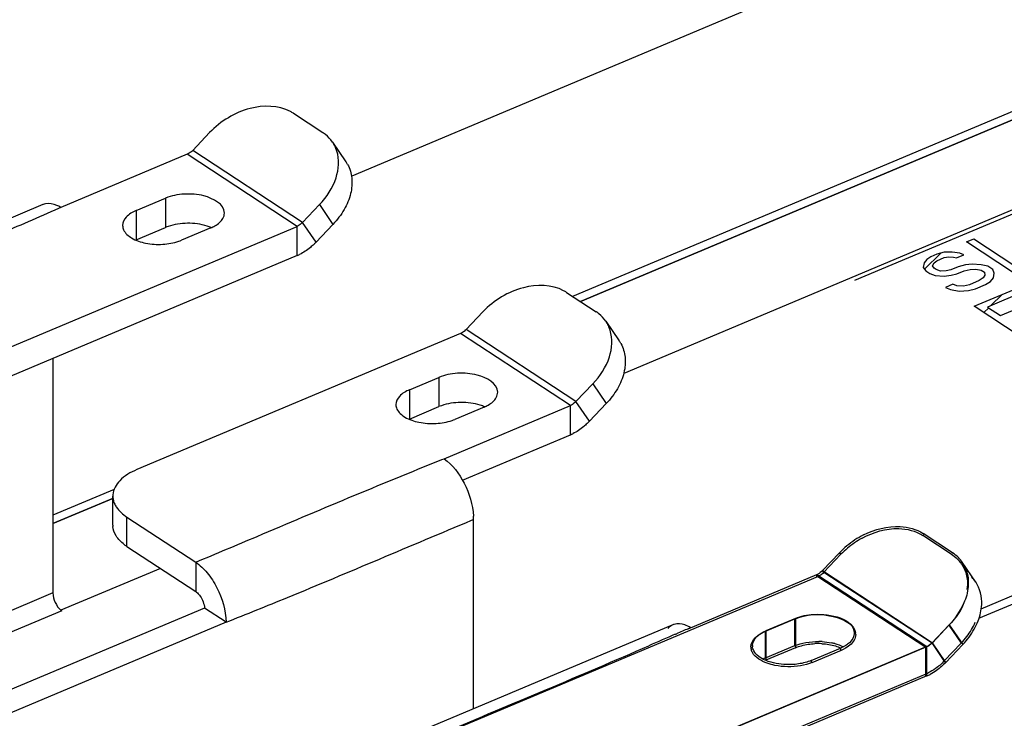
# Model space of a CAD drawing. Header units: millimetres. Extents: x 0 to 4620, y -1280 to 3267.
# Tile 79 of 103: x 3199 to 3278, y 2081 to 2136. Entities that reach past the tile are written whole.
import ezdxf

# ---------------------------------------------------------------- set-up
doc = ezdxf.new("R2010")
doc.units = ezdxf.units.MM
doc.header["$LTSCALE"] = 254.1
doc.layers.get('0').update_dxf_attribs({"linetype": 'CONTINUOUS'})
doc.layers.add('03___PRT_ALL_CURVES', color=7, linetype='CONTINUOUS')

msp = doc.modelspace()

# ---------------------------------------------------------------- linework, layer by layer
at = {"color": 7, "linetype": 'Continuous'}
for p, q in [((3416.267, 2203.885), (3225.836, 2123.763)), ((3335.205, 2144.641), (3265.825, 2115.449)), ((3244.03, 2113.776), (3296.622, 2135.904)), ((3275.744, 2088.587), (3373.175, 2129.581)), ((3274.742, 2118.528), (3275.327, 2118.774)), ((3278.493, 2116.069), (3274.742, 2118.528)), ((3275.327, 2118.774), (3278.6, 2116.629)), ((3272.401, 2117.543), (3271.913, 2117.338)), ((3272.968, 2117.696), (3272.401, 2117.543)), ((3273.598, 2117.703), (3272.968, 2117.696)), ((3274.21, 2117.617), (3273.598, 2117.703)), ((3273.962, 2117.255), (3274.547, 2117.501)), ((3274.547, 2117.501), (3274.21, 2117.617)), ((3271.372, 2116.853), (3271.301, 2116.479)), ((3271.603, 2117.121), (3271.372, 2116.853)), ((3271.913, 2117.338), (3271.603, 2117.121)), ((3272.046, 2116.621), (3272.179, 2116.848)), ((3272.179, 2116.848), (3272.392, 2117.024)), ((3272.392, 2117.024), (3272.977, 2117.27)), ((3272.977, 2117.27), (3273.35, 2117.341)), ((3273.35, 2117.341), (3273.704, 2117.318)), ((3273.704, 2117.318), (3273.962, 2117.255)), ((3275.212, 2116.75), (3274.662, 2116.691)), ((3275.922, 2116.705), (3275.212, 2116.75)), ((3276.436, 2116.578), (3275.922, 2116.705)), ((3271.301, 2116.479), (3271.523, 2116.229)), ((3271.523, 2116.229), (3271.842, 2116.019)), ((3271.842, 2116.019), (3272.259, 2115.851)), ((3272.188, 2116.423), (3272.046, 2116.621)), ((3272.347, 2116.318), (3272.188, 2116.423)), ((3272.684, 2116.202), (3272.347, 2116.318)), ((3273.137, 2116.221), (3272.684, 2116.202)), ((3273.509, 2116.291), (3273.137, 2116.221)), ((3274.095, 2116.538), (3273.509, 2116.291)), ((3273.518, 2115.866), (3273.988, 2115.977)), ((3273.988, 2115.977), (3274.574, 2116.224)), ((3274.662, 2116.691), (3274.095, 2116.538)), ((3274.574, 2116.224), (3275.044, 2116.336)), ((3275.044, 2116.336), (3275.496, 2116.354)), ((3275.496, 2116.354), (3275.93, 2116.279)), ((3275.93, 2116.279), (3276.17, 2116.122)), ((3276.17, 2116.122), (3276.214, 2115.883)), ((3276.835, 2116.316), (3276.436, 2116.578)), ((3276.959, 2116.025), (3276.835, 2116.316)), ((3276.888, 2115.651), (3276.959, 2116.025)), ((3272.259, 2115.851), (3272.968, 2115.806)), ((3272.968, 2115.806), (3273.518, 2115.866)), ((3273.651, 2115.148), (3273.066, 2114.902)), ((3273.988, 2115.033), (3273.651, 2115.148)), ((3275.771, 2115.439), (3274.99, 2115.111)), ((3275.469, 2114.797), (3276.25, 2115.125)), ((3276.081, 2115.655), (3275.771, 2115.439)), ((3276.214, 2115.883), (3276.081, 2115.655)), ((3276.25, 2115.125), (3276.658, 2115.383)), ((3276.658, 2115.383), (3276.888, 2115.651)), ((3273.066, 2114.902), (3273.483, 2114.734)), ((3273.483, 2114.734), (3274.174, 2114.595)), ((3274.52, 2114.999), (3273.988, 2115.033)), ((3274.174, 2114.595), (3274.902, 2114.644)), ((3274.99, 2115.111), (3274.52, 2114.999)), ((3274.902, 2114.644), (3275.469, 2114.797)), ((3275.354, 2113.402), (3278.866, 2114.88)), ((3279.345, 2114.566), (3276.418, 2113.335)), ((3277.456, 2112.654), (3279.992, 2113.722)), ((3279.105, 2110.943), (3275.354, 2113.402)), ((3276.418, 2113.335), (3277.456, 2112.654)), ((3202.042, 2096.109), (3206.871, 2098.141)), ((3261.055, 2088.504), (3261.055, 2086.377)), ((3273.354, 2088.025), (3274.329, 2086.593)), ((3258.713, 2087.519), (3258.713, 2085.392)), ((3261.055, 2086.377), (3258.713, 2085.392)), ((3271.517, 2084.134), (3271.517, 2086.261)), ((3272.981, 2085.177), (3272.005, 2086.609)), ((3272.981, 2085.177), (3274.329, 2086.593)), ((3271.517, 2084.134), (3245.767, 2073.299))]:
    msp.add_line(p, q, dxfattribs=at)
at = {"color": 6, "linetype": 'Continuous'}
for p, q in [((3299.673, 2130.024), (3247.466, 2108.059)), ((3221.173, 2128.759), (3223.517, 2127.222)), ((3213.162, 2125.807), (3214.511, 2127.223)), ((3224.288, 2126.47), (3225.357, 2124.901)), ((3212.721, 2125.493), (3202.673, 2121.265)), ((3221.469, 2119.759), (3212.721, 2125.493)), ((3221.909, 2120.073), (3213.162, 2125.807)), ((3201.247, 2121.489), (3181.549, 2113.202)), ((3208.664, 2121.016), (3211.006, 2122.002)), ((3211.006, 2122.002), (3211.006, 2119.67)), ((3223.258, 2121.489), (3221.909, 2120.073)), ((3223.258, 2121.489), (3224.327, 2119.92)), ((3202.673, 2121.265), (3202.479, 2121.18)), ((3208.664, 2121.016), (3208.664, 2118.685)), ((3222.979, 2118.503), (3221.909, 2120.073)), ((3224.327, 2119.92), (3222.979, 2118.503)), ((3195.718, 2108.924), (3221.469, 2119.759)), ((3208.664, 2118.685), (3211.006, 2119.67)), ((3214.607, 2119.641), (3212.266, 2118.656)), ((3221.469, 2117.427), (3221.469, 2119.759)), ((3221.469, 2117.427), (3195.718, 2106.592)), ((3242.925, 2114.5), (3245.269, 2112.963)), ((3234.915, 2111.548), (3236.263, 2112.964)), ((3246.04, 2112.211), (3247.11, 2110.642)), ((3234.474, 2111.233), (3208.723, 2100.399)), ((3243.221, 2105.499), (3234.474, 2111.233)), ((3243.662, 2105.814), (3234.915, 2111.548)), ((3202.042, 2109.253), (3202.042, 2090.588)), ((3230.417, 2106.757), (3232.758, 2107.742)), ((3232.758, 2107.742), (3232.758, 2105.411)), ((3230.417, 2106.757), (3230.417, 2104.426)), ((3245.01, 2107.23), (3243.662, 2105.814)), ((3245.01, 2107.23), (3246.079, 2105.661)), ((3244.731, 2104.244), (3243.662, 2105.814)), ((3230.417, 2104.426), (3232.758, 2105.411)), ((3233.173, 2101.272), (3243.221, 2105.499)), ((3236.359, 2105.382), (3234.018, 2104.397)), ((3243.221, 2103.168), (3243.221, 2105.499)), ((3246.079, 2105.661), (3244.731, 2104.244)), ((3234.637, 2099.556), (3243.221, 2103.168)), ((3232.996, 2101.2), (3233.173, 2101.272)), ((3206.804, 2095.969), (3206.804, 2098.301)), ((3207.929, 2096.619), (3213.399, 2093.033)), ((3207.929, 2094.288), (3207.929, 2096.619)), ((3235.349, 2096.37), (3235.517, 2096.441)), ((3235.517, 2081.374), (3235.517, 2096.441)), ((3273.641, 2093.778), (3271.297, 2095.315)), ((3271.297, 2095.315), (3271.357, 2095.226)), ((3207.929, 2094.288), (3213.399, 2090.701)), ((3264.635, 2093.779), (3263.286, 2092.363)), ((3264.635, 2093.779), (3264.728, 2093.642)), ((3273.641, 2093.778), (3273.702, 2093.689)), ((3210.59, 2092.543), (3202.673, 2089.212)), ((3213.399, 2093.033), (3213.399, 2090.701)), ((3275.481, 2091.456), (3274.412, 2093.026)), ((3252.6, 2087.737), (3262.845, 2092.048)), ((3262.845, 2092.048), (3271.593, 2086.314)), ((3262.845, 2091.897), (3262.845, 2092.048)), ((3263.286, 2092.363), (3272.033, 2086.629)), ((3263.387, 2092.215), (3263.286, 2092.363)), ((3202.042, 2090.588), (2847.929, 1941.597)), ((3214.106, 2089.379), (2883.687, 1950.357)), ((3215.819, 2088.256), (3214.104, 2089.38)), ((3202.748, 2089.163), (2848.636, 1940.172)), ((3202.673, 2089.212), (3202.748, 2089.163)), ((3261.13, 2088.557), (3258.788, 2087.572)), ((3261.13, 2088.557), (3261.13, 2086.225)), ((3215.819, 2088.256), (2885.4, 1949.234)), ((3251.371, 2088.045), (3231.673, 2079.757)), ((3252.601, 2087.736), (3252.704, 2087.781)), ((3272.033, 2086.629), (3273.382, 2088.045)), ((3273.382, 2088.045), (3274.451, 2086.475)), ((3251.575, 2087.301), (3251.671, 2087.343)), ((3251.587, 2087.294), (3251.683, 2087.335)), ((3258.788, 2087.572), (3258.788, 2085.24)), ((3265.81, 2087.377), (3265.81, 2087.275)), ((3271.593, 2086.314), (3245.842, 2075.48)), ((3257.709, 2086.392), (3257.709, 2086.289)), ((3261.13, 2086.225), (3258.788, 2085.24)), ((3262.39, 2085.211), (3264.731, 2086.196)), ((3264.731, 2086.196), (3264.731, 2086.045)), ((3271.593, 2083.982), (3271.593, 2086.314)), ((3273.103, 2085.059), (3272.033, 2086.629)), ((3273.103, 2085.059), (3274.451, 2086.475)), ((3262.39, 2085.211), (3262.39, 2085.06)), ((3272.963, 2085.15), (3273.103, 2085.059)), ((3271.593, 2083.982), (3245.842, 2073.148)), ((3271.471, 2084.062), (3271.593, 2083.982))]:
    msp.add_line(p, q, dxfattribs=at)
at = {"color": 2, "linetype": 'Continuous'}
for p, q in [((3271.42, 2116.344), (3272.7, 2117.624)), ((3276.694, 2113.45), (3277.583, 2114.34)), ((3276.134, 2112.891), (3276.515, 2113.271))]:
    msp.add_line(p, q, dxfattribs=at)
at = {"color": 3, "linetype": 'Continuous'}
for p, q in [((3273.607, 2093.624), (3271.262, 2095.161)), ((3264.757, 2093.661), (3263.408, 2092.245)), ((3233.268, 2079.421), (3262.92, 2091.897)), ((3262.92, 2091.897), (3271.517, 2086.261)), ((3263.408, 2092.245), (3272.005, 2086.609)), ((3261.055, 2088.504), (3258.713, 2087.519)), ((3272.005, 2086.609), (3273.354, 2088.025)), ((3271.517, 2086.261), (3245.767, 2075.427)), ((3262.465, 2085.06), (3264.806, 2086.045))]:
    msp.add_line(p, q, dxfattribs=at)
at = {"color": 6, "linetype": 'Continuous'}
for centre, radius, start, end in [((3219.502, 2126.208), 3.049, 56.78146, 61.97335), ((3221.903, 2124.76), 2.944, 55.53078, 56.75512), ((3221.937, 2124.808), 2.886, 51.39363, 55.53986), ((3222.089, 2124.973), 2.66, 32.3524, 34.26101), ((3222.061, 2124.956), 2.694, 23.32635, 32.32819), ((3212.053, 2126.861), 1.53, 309.33646, 316.46088), ((3221.982, 2124.922), 2.779, 17.32232, 23.3154), ((3223.152, 2123.399), 2.668, 28.94676, 34.25629), ((3201.678, 2120.465), 1.111, 102.19577, 112.78083), ((3212.377, 2116.405), 3.541, 109.25187, 112.78029), ((3209.936, 2115.661), 3.28, 112.81768, 113.42187), ((3210.895, 2121.921), 3.541, 289.25187, 292.78029), ((3219.066, 2122.227), 5.401, 313.78541, 316.41136), ((3220.043, 2120.812), 3.673, 292.84133, 296.23708), ((3241.254, 2111.949), 3.049, 56.78146, 61.97335), ((3243.656, 2110.501), 2.944, 55.53078, 56.75512), ((3243.689, 2110.549), 2.886, 51.39363, 55.53986), ((3243.842, 2110.714), 2.66, 32.3524, 34.26101), ((3243.813, 2110.697), 2.694, 23.32635, 32.32819), ((3233.805, 2112.602), 1.53, 309.33646, 316.46088), ((3243.734, 2110.663), 2.779, 17.32232, 23.3154), ((3244.904, 2109.14), 2.668, 28.94676, 34.25629), ((3234.129, 2102.146), 3.541, 109.25187, 112.78029), ((3231.689, 2101.402), 3.28, 112.81768, 113.42187), ((3232.647, 2107.662), 3.541, 289.25187, 292.78029), ((3240.819, 2107.968), 5.401, 313.78541, 316.41136), ((3241.795, 2106.553), 3.673, 292.84133, 296.23708), ((3208.219, 2098.301), 1.415, 175.8114, 180.00522), ((3208.222, 2098.301), 1.417, 180.0114, 184.74616), ((3208.249, 2098.303), 1.445, 184.76406, 191.26864), ((3230.785, 2096.439), 4.732, 0.02992, 3.19461), ((3208.22, 2095.969), 1.415, 180.00911, 183.58108), ((3269.745, 2088.879), 7.081, 116.77329, 129.68298), ((3210.01, 2097.468), 3.801, 232.76451, 236.7987), ((3269.609, 2089.036), 6.873, 129.64325, 136.36151), ((3272.088, 2091.405), 2.836, 44.6852, 56.79899), ((3272.184, 2091.503), 2.699, 34.37917, 44.62688), ((3272.229, 2091.536), 2.643, 32.35643, 34.33884), ((3272.172, 2091.505), 2.708, 19.94568, 32.28074), ((3272.082, 2091.47), 2.804, 17.94117, 19.98238), ((3262.437, 2093.015), 1.049, 292.88215, 297.53874), ((3273.253, 2089.934), 2.699, 34.37917, 44.62688), ((3251.8, 2087.026), 1.105, 106.30833, 112.72564), ((3321.754, 1923.764), 177.96, 112.86714, 113.19198), ((3383.858, 1779.44), 335.078, 113.25242, 113.64545), ((3269.791, 2090.917), 6.438, 316.37498, 323.39203), ((3258.512, 2086.393), 0.803, 180.16588, 186.49964), ((3262.93, 2081.097), 5.461, 86.67291, 92.59881), ((3270.148, 2087.41), 3.719, 292.86021, 297.35646)]:
    msp.add_arc(centre, radius, start, end, dxfattribs=at)
at = {"color": 3, "linetype": 'Continuous'}
for centre, radius, start, end in [((3269.75, 2088.871), 6.92, 118.54494, 130.349), ((3269.607, 2089.038), 6.7, 130.34634, 136.38007), ((3272.205, 2091.421), 2.607, 35.99024, 40.28326), ((3272.214, 2091.428), 2.596, 34.26148, 35.9878), ((3271.256, 2091.298), 3.576, 352.79809, 357.38507), ((3265.098, 2087.274), 0.832, 0.02083, 7.03258), ((3258.421, 2086.29), 0.832, 180.02083, 187.03258), ((3258.456, 2086.295), 0.867, 187.06755, 196.30076), ((3263.551, 2089.035), 3.242, 292.77855, 296.62321), ((3258.629, 2086.36), 1.053, 204.9213, 208.76407)]:
    msp.add_arc(centre, radius, start, end, dxfattribs=at)
at = {"color": 7, "linetype": 'Continuous'}
for centre, radius, start, end in [((3269.755, 2090.954), 6.319, 316.37046, 322.64438), ((3262.931, 2081.038), 5.684, 86.68433, 89.31833), ((3263.072, 2081.98), 4.731, 75.46916, 78.44611), ((3259.991, 2082.351), 3.299, 112.79761, 115.59382), ((3270.136, 2087.414), 3.56, 292.84151, 296.2361)]:
    msp.add_arc(centre, radius, start, end, dxfattribs=at)
at = {"color": 6, "linetype": 'Continuous'}
for points, knots in [([(3220.935, 2128.9), (3219.988, 2129.404), (3218.09, 2129.409), (3215.955, 2128.475), (3214.948, 2127.683), (3214.511, 2127.223)], [0, 0, 0, 0, 0.45993, 0.727922, 1, 1, 1, 1]), ([(3223.258, 2121.489), (3223.834, 2122.094), (3224.722, 2123.419), (3224.846, 2125.073), (3224.635, 2125.75)], [0, 0, 0, 0, 0.541106, 1, 1, 1, 1]), ([(3225.487, 2124.69), (3225.671, 2124.358), (3225.903, 2123.573), (3225.783, 2122.308), (3225.248, 2121.039), (3224.667, 2120.277), (3224.327, 2119.92)], [0, 0, 0, 0, 0.218276, 0.455249, 0.716891, 1, 1, 1, 1]), ([(3215.686, 2120.821), (3215.686, 2121.53), (3214.456, 2122.158), (3213.285, 2122.329), (3212.241, 2122.348), (3211.469, 2122.197), (3211.006, 2122.002)], [0, 0, 0, 0, 0.40756, 0.556746, 0.711094, 1, 1, 1, 1]), ([(3202.673, 2121.263), (3202.569, 2121.327), (3202.195, 2121.527), (3201.741, 2121.615), (3201.443, 2121.551)], [0, 0, 0, 0, 0.285649, 1, 1, 1, 1]), ([(3202.479, 2121.18), (3200.878, 2120.476), (3196.852, 2118.721), (3190.36, 2116.006), (3185.488, 2113.954), (3183.05, 2112.928)], [0, 0, 0, 0, 0.24859, 0.624112, 1, 1, 1, 1]), ([(3208.664, 2121.016), (3208.371, 2120.893), (3207.87, 2120.619), (3207.585, 2120.074), (3207.585, 2119.836)], [0, 0, 0, 0, 0.571954, 1, 1, 1, 1]), ([(3214.303, 2119.782), (3213.804, 2119.941), (3212.751, 2120.073), (3211.699, 2119.92), (3211.209, 2119.748)], [0, 0, 0, 0, 0.502127, 1, 1, 1, 1]), ([(3214.607, 2119.641), (3214.717, 2119.687), (3215.085, 2119.865), (3215.428, 2120.141), (3215.571, 2120.397)], [0, 0, 0, 0, 0.28938, 1, 1, 1, 1]), ([(3221.909, 2120.073), (3221.877, 2120.038), (3221.746, 2119.913), (3221.592, 2119.81), (3221.469, 2119.759)], [0, 0, 0, 0, 0.263613, 1, 1, 1, 1]), ([(3207.667, 2119.478), (3207.793, 2119.207), (3208.36, 2118.722), (3209.462, 2118.365), (3210.76, 2118.277), (3211.65, 2118.433), (3212.062, 2118.577)], [0, 0, 0, 0, 0.188433, 0.439217, 0.724877, 1, 1, 1, 1]), ([(3222.804, 2118.328), (3222.716, 2118.244), (3222.369, 2117.933), (3221.976, 2117.67), (3221.667, 2117.517)], [0, 0, 0, 0, 0.260332, 1, 1, 1, 1]), ([(3242.687, 2114.641), (3241.741, 2115.145), (3239.842, 2115.15), (3237.708, 2114.216), (3236.7, 2113.424), (3236.263, 2112.964)], [0, 0, 0, 0, 0.45993, 0.727922, 1, 1, 1, 1]), ([(3245.01, 2107.23), (3245.586, 2107.835), (3246.474, 2109.16), (3246.599, 2110.814), (3246.387, 2111.491)], [0, 0, 0, 0, 0.541106, 1, 1, 1, 1]), ([(3247.239, 2110.431), (3247.423, 2110.099), (3247.655, 2109.314), (3247.535, 2108.049), (3247.001, 2106.779), (3246.419, 2106.018), (3246.079, 2105.661)], [0, 0, 0, 0, 0.218276, 0.455249, 0.716891, 1, 1, 1, 1]), ([(3237.439, 2106.562), (3237.438, 2107.271), (3236.208, 2107.899), (3235.037, 2108.07), (3233.993, 2108.089), (3233.221, 2107.937), (3232.758, 2107.742)], [0, 0, 0, 0, 0.40756, 0.556746, 0.711094, 1, 1, 1, 1]), ([(3230.417, 2106.757), (3230.124, 2106.634), (3229.623, 2106.36), (3229.337, 2105.815), (3229.337, 2105.577)], [0, 0, 0, 0, 0.571954, 1, 1, 1, 1]), ([(3236.055, 2105.523), (3235.556, 2105.682), (3234.503, 2105.814), (3233.452, 2105.66), (3232.961, 2105.489)], [0, 0, 0, 0, 0.502127, 1, 1, 1, 1]), ([(3236.359, 2105.382), (3236.469, 2105.428), (3236.837, 2105.606), (3237.18, 2105.882), (3237.323, 2106.138)], [0, 0, 0, 0, 0.28938, 1, 1, 1, 1]), ([(3243.662, 2105.814), (3243.629, 2105.779), (3243.498, 2105.654), (3243.344, 2105.551), (3243.221, 2105.499)], [0, 0, 0, 0, 0.263613, 1, 1, 1, 1]), ([(3229.419, 2105.219), (3229.545, 2104.947), (3230.112, 2104.462), (3231.214, 2104.106), (3232.513, 2104.018), (3233.402, 2104.174), (3233.814, 2104.318)], [0, 0, 0, 0, 0.188433, 0.439217, 0.724877, 1, 1, 1, 1]), ([(3244.556, 2104.069), (3244.468, 2103.985), (3244.121, 2103.674), (3243.728, 2103.411), (3243.419, 2103.258)], [0, 0, 0, 0, 0.260332, 1, 1, 1, 1]), ([(3213.399, 2093.033), (3215.027, 2093.718), (3219.096, 2095.423), (3225.608, 2098.193), (3230.524, 2100.205), (3232.995, 2101.2)], [0, 0, 0, 0, 0.249471, 0.623492, 1, 1, 1, 1]), ([(3233.173, 2101.272), (3233.863, 2100.79), (3234.933, 2099.316), (3235.46, 2097.607), (3235.51, 2096.703)], [0, 0, 0, 0, 0.481681, 1, 1, 1, 1]), ([(3208.723, 2100.399), (3208.221, 2100.188), (3207.365, 2099.717), (3206.838, 2098.814), (3206.808, 2098.404)], [0, 0, 0, 0, 0.569732, 1, 1, 1, 1]), ([(3206.921, 2097.73), (3206.964, 2097.625), (3207.205, 2097.179), (3207.601, 2096.834), (3207.929, 2096.619)], [0, 0, 0, 0, 0.223513, 1, 1, 1, 1]), ([(3215.819, 2088.256), (3217.45, 2088.904), (3221.534, 2090.543), (3228.026, 2093.291), (3232.907, 2095.343), (3235.349, 2096.37)], [0, 0, 0, 0, 0.248869, 0.624263, 1, 1, 1, 1]), ([(3207.71, 2094.442), (3207.46, 2094.632), (3207.035, 2095.046), (3206.824, 2095.616), (3206.807, 2095.881)], [0, 0, 0, 0, 0.542602, 1, 1, 1, 1]), ([(3213.399, 2093.033), (3213.744, 2092.807), (3214.392, 2092.177), (3215.374, 2090.625), (3215.798, 2089.203), (3215.819, 2088.256)], [0, 0, 0, 0, 0.224491, 0.483614, 1, 1, 1, 1]), ([(3202.042, 2090.588), (3202.042, 2090.327), (3202.18, 2089.817), (3202.476, 2089.373), (3202.673, 2089.215)], [0, 0, 0, 0, 0.507812, 1, 1, 1, 1]), ([(3213.546, 2090.584), (3213.624, 2090.511), (3213.909, 2090.165), (3214.079, 2089.72), (3214.104, 2089.38)], [0, 0, 0, 0, 0.237418, 1, 1, 1, 1]), ([(3261.13, 2088.557), (3261.593, 2088.752), (3263.106, 2089.097), (3265.807, 2088.559), (3265.81, 2087.378)], [0, 0, 0, 0, 0.29863, 1, 1, 1, 1]), ([(3265.81, 2087.378), (3265.811, 2087.096), (3265.565, 2086.703), (3265.243, 2086.472), (3265.142, 2086.408)], [0, 0, 0, 0, 0.701949, 1, 1, 1, 1]), ([(3257.824, 2085.969), (3257.795, 2086.022), (3257.747, 2086.13), (3257.721, 2086.245), (3257.714, 2086.302)], [0, 0, 0, 0, 0.511266, 1, 1, 1, 1]), ([(3259.201, 2085.066), (3259.043, 2085.112), (3258.525, 2085.295), (3258.013, 2085.628), (3257.824, 2085.969)], [0, 0, 0, 0, 0.296816, 1, 1, 1, 1])]:
    msp.add_open_spline(points, degree=3, knots=knots, dxfattribs=at)
for points in [[(3224.288, 2126.47), (3224.136, 2126.693), (3223.948, 2126.895), (3223.737, 2127.063)], [(3213.023, 2125.677), (3212.932, 2125.603), (3212.83, 2125.538), (3212.721, 2125.493)], [(3215.571, 2120.397), (3215.642, 2120.525), (3215.686, 2120.675), (3215.686, 2120.821)], [(3207.585, 2119.836), (3207.585, 2119.713), (3207.615, 2119.589), (3207.667, 2119.478)], [(3214.639, 2119.656), (3214.529, 2119.704), (3214.417, 2119.745), (3214.303, 2119.782)], [(3246.04, 2112.211), (3245.889, 2112.434), (3245.7, 2112.635), (3245.489, 2112.804)], [(3234.775, 2111.418), (3234.684, 2111.344), (3234.582, 2111.279), (3234.474, 2111.233)], [(3237.323, 2106.138), (3237.394, 2106.266), (3237.439, 2106.415), (3237.439, 2106.562)], [(3229.337, 2105.577), (3229.337, 2105.454), (3229.368, 2105.33), (3229.419, 2105.219)], [(3236.392, 2105.397), (3236.282, 2105.445), (3236.169, 2105.486), (3236.055, 2105.523)], [(3206.832, 2098.021), (3206.852, 2097.921), (3206.882, 2097.823), (3206.921, 2097.73)], [(3266.556, 2095.201), (3267.445, 2095.648), (3268.471, 2095.921), (3269.465, 2095.871)], [(3269.465, 2095.871), (3270.102, 2095.84), (3270.763, 2095.665), (3271.297, 2095.315)], [(3263.286, 2092.363), (3263.181, 2092.252), (3263.058, 2092.155), (3262.922, 2092.084)], [(3274.75, 2092.334), (3274.864, 2091.981), (3274.908, 2091.6), (3274.891, 2091.229)], [(3274.891, 2091.229), (3274.881, 2091.012), (3274.851, 2090.795), (3274.805, 2090.582)], [(3275.96, 2089.66), (3275.988, 2090.28), (3275.83, 2090.946), (3275.48, 2091.458)], [(3213.399, 2090.701), (3213.452, 2090.667), (3213.501, 2090.627), (3213.546, 2090.584)], [(3274.805, 2090.582), (3274.756, 2090.359), (3274.687, 2090.138), (3274.604, 2089.924)], [(3274.604, 2089.924), (3274.334, 2089.228), (3273.897, 2088.586), (3273.382, 2088.045)], [(3275.674, 2088.355), (3275.835, 2088.77), (3275.94, 2089.215), (3275.96, 2089.66)], [(3251.373, 2088.045), (3251.225, 2087.984), (3251.089, 2087.886), (3250.979, 2087.77)], [(3252.328, 2088.043), (3252.063, 2088.134), (3251.758, 2088.165), (3251.489, 2088.087)], [(3252.797, 2087.819), (3252.649, 2087.91), (3252.492, 2087.987), (3252.328, 2088.043)], [(3274.959, 2087.078), (3275.25, 2087.47), (3275.497, 2087.9), (3275.674, 2088.355)], [(3257.709, 2086.39), (3257.708, 2086.661), (3257.869, 2086.933), (3258.065, 2087.12)], [(3258.065, 2087.12), (3258.271, 2087.316), (3258.526, 2087.462), (3258.788, 2087.572)], [(3233.174, 2079.483), (3238.611, 2081.771), (3244.062, 2084.025), (3249.466, 2086.386)], [(3261.13, 2086.225), (3261.286, 2086.291), (3261.449, 2086.345), (3261.613, 2086.39)], [(3261.613, 2086.39), (3261.961, 2086.484), (3262.322, 2086.536), (3262.683, 2086.552)], [(3263.247, 2086.548), (3263.609, 2086.527), (3263.971, 2086.471), (3264.318, 2086.37)], [(3264.318, 2086.37), (3264.469, 2086.327), (3264.617, 2086.275), (3264.761, 2086.212)], [(3265.142, 2086.408), (3265.011, 2086.326), (3264.873, 2086.256), (3264.731, 2086.196)], [(3272.033, 2086.629), (3271.909, 2086.498), (3271.759, 2086.384), (3271.593, 2086.314)], [(3260.837, 2084.885), (3260.289, 2084.86), (3259.728, 2084.914), (3259.201, 2085.066)], [(3261.906, 2085.047), (3261.558, 2084.953), (3261.197, 2084.901), (3260.837, 2084.885)], [(3262.39, 2085.211), (3262.233, 2085.145), (3262.071, 2085.091), (3261.906, 2085.047)], [(3273.103, 2085.059), (3272.88, 2084.826), (3272.637, 2084.611), (3272.374, 2084.424)], [(3272.374, 2084.424), (3272.209, 2084.306), (3272.037, 2084.199), (3271.857, 2084.106)]]:
    msp.add_open_spline(points, degree=3, dxfattribs=at)
at = {"color": 3, "linetype": 'Continuous'}
for points in [[(3266.443, 2094.95), (3267.323, 2095.429), (3268.349, 2095.731), (3269.351, 2095.709)], [(3269.351, 2095.709), (3270.013, 2095.694), (3270.708, 2095.524), (3271.262, 2095.161)], [(3273.607, 2093.624), (3273.825, 2093.481), (3274.026, 2093.306), (3274.194, 2093.107)], [(3274.36, 2092.89), (3274.502, 2092.681), (3274.614, 2092.448), (3274.692, 2092.208)], [(3263.408, 2092.245), (3263.276, 2092.106), (3263.12, 2091.942), (3262.929, 2091.93)], [(3274.692, 2092.208), (3274.802, 2091.865), (3274.844, 2091.495), (3274.828, 2091.135)], [(3274.475, 2089.685), (3274.209, 2089.073), (3273.814, 2088.509), (3273.354, 2088.025)], [(3258.171, 2087.222), (3258.339, 2087.342), (3258.523, 2087.439), (3258.713, 2087.519)], [(3265.93, 2087.275), (3265.93, 2087.122), (3265.884, 2086.967), (3265.81, 2086.834)], [(3265.81, 2086.834), (3265.638, 2086.523), (3265.321, 2086.296), (3265.004, 2086.136)], [(3272.005, 2086.609), (3271.874, 2086.471), (3271.717, 2086.307), (3271.526, 2086.294)], [(3260.521, 2084.714), (3260.179, 2084.719), (3259.835, 2084.753), (3259.499, 2084.822)], [(3261.551, 2084.797), (3261.212, 2084.737), (3260.865, 2084.71), (3260.521, 2084.714)], [(3262.465, 2085.06), (3262.173, 2084.937), (3261.863, 2084.853), (3261.551, 2084.797)]]:
    msp.add_open_spline(points, degree=3, dxfattribs=at)
for points, knots in [([(3261.055, 2088.504), (3262.005, 2088.904), (3263.737, 2089.066), (3265.833, 2088.114), (3265.924, 2087.376)], [0, 0, 0, 0, 0.581069, 1, 1, 1, 1]), ([(3257.589, 2086.289), (3257.589, 2086.554), (3257.795, 2086.925), (3258.082, 2087.159), (3258.171, 2087.222)], [0, 0, 0, 0, 0.707825, 1, 1, 1, 1]), ([(3257.674, 2085.916), (3257.664, 2085.938), (3257.645, 2085.983), (3257.63, 2086.028), (3257.624, 2086.051)], [0, 0, 0, 0, 0.50496, 1, 1, 1, 1]), ([(3259.499, 2084.822), (3259.293, 2084.864), (3258.629, 2085.044), (3257.941, 2085.425), (3257.706, 2085.853)], [0, 0, 0, 0, 0.300752, 1, 1, 1, 1])]:
    msp.add_open_spline(points, degree=3, knots=knots, dxfattribs=at)
at = {"color": 7, "linetype": 'Continuous'}
for points in [[(3274.778, 2087.119), (3275.045, 2087.469), (3275.275, 2087.85), (3275.451, 2088.253)], [(3261.055, 2086.377), (3261.347, 2086.5), (3261.656, 2086.584), (3261.968, 2086.64)], [(3261.968, 2086.64), (3262.308, 2086.7), (3262.654, 2086.726), (3262.998, 2086.722)], [(3263.26, 2086.713), (3263.515, 2086.698), (3263.77, 2086.666), (3264.02, 2086.615)], [(3264.26, 2086.56), (3264.497, 2086.498), (3264.731, 2086.417), (3264.952, 2086.311)], [(3272.275, 2084.561), (3272.096, 2084.434), (3271.907, 2084.318), (3271.709, 2084.221)], [(3272.981, 2085.177), (3272.765, 2084.951), (3272.529, 2084.742), (3272.275, 2084.561)]]:
    msp.add_open_spline(points, degree=3, dxfattribs=at)
at = {"layer": '03___PRT_ALL_CURVES', "color": 4, "linetype": 'Continuous'}
for p, q in [((3295.451, 2136.084), (3243.404, 2114.186)), ((3296.622, 2135.904), (3244.03, 2113.776)), ((3275.744, 2088.587), (3373.175, 2129.581)), ((3275.916, 2089.333), (3372.004, 2129.762)), ((3206.907, 2098.83), (3202.042, 2096.783)), ((3206.871, 2098.141), (3202.042, 2096.109))]:
    msp.add_line(p, q, dxfattribs=at)

doc.saveas('drawing.dxf')
